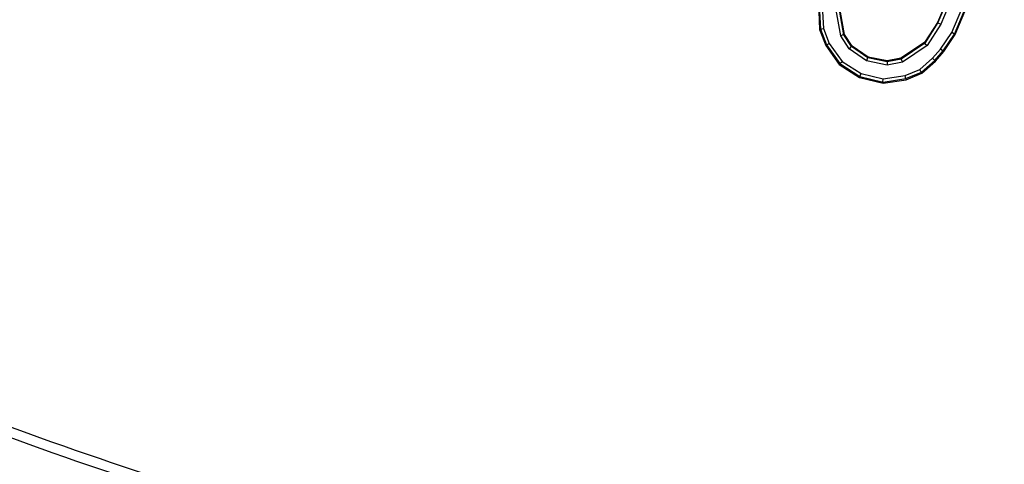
# Model space of a CAD drawing. Header units: inches. Extents: x 0 to 34, y 0 to 22.
# Tile 7 of 164: x 4.33 to 4.723, y 3.524 to 3.701. Entities that reach past the tile are written whole.
import ezdxf

# ---------------------------------------------------------------- set-up
doc = ezdxf.new("R2010")
doc.units = ezdxf.units.IN
doc.header["$LTSCALE"] = 1.87
doc.header["$MEASUREMENT"] = 0
doc.layers.get('0').update_dxf_attribs({"linetype": 'CONTINUOUS'})
doc.layers.add('3_ALL_AXES', color=7, linetype='CONTINUOUS')
doc.styles.get("Standard").update_dxf_attribs({"font": 'txt', "width": 0.8})
doc.dimstyles.new('DIMSTYLE_1', dxfattribs={"dimtxt": 0.14, "dimasz": 0.156, "dimexe": 0.125, "dimexo": 0.0625, "dimgap": 0.07, "dimtad": 0, "dimtih": 1, "dimtoh": 1, "dimlfac": 4, "dimzin": 4, "dimdsep": 46, "dimtxsty": 'Standard', "dimblk": '_FILLED', "dimblk1": '_FILLED', "dimblk2": '_FILLED', "dimcen": 0.09, "dimadec": 0, "dimazin": 0, "dimtp": 0.001, "dimtm": 0.001, "dimtfac": 1, "dimtofl": 0, "dimtmove": 0, "dimatfit": 3, "dimldrblk": '_FILLED', "dimfxl": 0, "dimtolj": 1, "dimtzin": 4, "dimarcsym": 0})

# ---------------------------------------------------------------- blocks, each defined once
blk = doc.blocks.new('_FILLED')
at = {"color": 0, "linetype": 'ByBlock'}
blk.add_solid([(0, 0), (-1, 0.2003), (-1, -0.2003)], dxfattribs=at)
blk = doc.blocks.new('*D5')
at = {"color": 2, "linetype": 'Continuous'}
for p, q in [((5.1046, 11.87635), (1.15321, 11.87635)), ((1.27821, 11.87635), (1.27821, 4.94919)), ((1.27821, 2.61173), (1.27821, 4.45919)), ((4.99911, 2.61173), (1.15321, 2.61173))]:
    blk.add_line(p, q, dxfattribs=at)
at = {"color": 2, "linetype": 'Continuous', "xscale": 0.156, "yscale": 0.156, "zscale": 0.156}
for p, rotation in [((1.27821, 11.87635), 90), ((1.27821, 2.61173), 270)]:
    blk.add_blockref('_FILLED', p, dxfattribs=dict(at, rotation=rotation))
at = {"color": 2, "linetype": 'Continuous', "insert": (1.16621, 4.87919), "char_height": 0.14, "width": 0.784, "attachment_point": 2, "line_spacing_factor": 0.9}
blk.add_mtext('37.06\\P[941,3]', dxfattribs=at)
blk = doc.blocks.new('*D6')
at = {"color": 2, "linetype": 'Continuous'}
for p, q in [((3.03824, 5.00847), (3.03824, 2.00514)), ((5.10074, 3.10999), (5.10074, 2.00514)), ((3.03824, 2.13014), (3.60749, 2.13014)), ((5.10074, 2.13014), (4.53149, 2.13014))]:
    blk.add_line(p, q, dxfattribs=at)
at = {"color": 2, "linetype": 'Continuous', "xscale": 0.156, "yscale": 0.156, "zscale": 0.156, "rotation": 180}
blk.add_blockref('_FILLED', (3.03824, 2.13014), dxfattribs=at)
at = {"color": 2, "linetype": 'Continuous', "xscale": 0.156, "yscale": 0.156, "zscale": 0.156}
blk.add_blockref('_FILLED', (5.10074, 2.13014), dxfattribs=at)
at = {"color": 2, "linetype": 'Continuous', "insert": (3.90149, 2.20014), "char_height": 0.14, "width": 0.784, "attachment_point": 2, "line_spacing_factor": 0.9}
blk.add_mtext('8.25\\P[209,6]', dxfattribs=at)

msp = doc.modelspace()

# ---------------------------------------------------------------- linework, layer by layer
at = {"color": 7, "linetype": 'Continuous'}
for p, q in [((4.70071, 3.71064), (4.69632, 3.70042)), ((4.70091, 3.71057), (4.69655, 3.7003)), ((4.7021, 3.71018), (4.69766, 3.69972)), ((4.70209, 3.69634), (4.70761, 3.70934)), ((4.70319, 3.69574), (4.70881, 3.70896)), ((4.70344, 3.6956), (4.70901, 3.7089)), ((4.64895, 3.70477), (4.6493, 3.69759)), ((4.64922, 3.70476), (4.64961, 3.69766)), ((4.65048, 3.70474), (4.65084, 3.69793)), ((4.65776, 3.69502), (4.65566, 3.70677)), ((4.65894, 3.69549), (4.65693, 3.70673)), ((4.65924, 3.69561), (4.65719, 3.70672)), ((4.69632, 3.70042), (4.69116, 3.69232)), ((4.69655, 3.7003), (4.69138, 3.69211)), ((4.69766, 3.69972), (4.69229, 3.69122)), ((4.69655, 3.7003), (4.69632, 3.70042)), ((4.69654, 3.70027), (4.69766, 3.69972)), ((4.64961, 3.69766), (4.6493, 3.69759)), ((4.6493, 3.69759), (4.65174, 3.69124)), ((4.6496, 3.69772), (4.65084, 3.69793)), ((4.64961, 3.69766), (4.65206, 3.69141)), ((4.65084, 3.69793), (4.65316, 3.69201)), ((4.69764, 3.68976), (4.70209, 3.69634)), ((4.69863, 3.689), (4.70319, 3.69574)), ((4.70317, 3.6957), (4.70209, 3.69634)), ((4.70319, 3.69574), (4.70344, 3.6956)), ((4.65204, 3.69146), (4.65316, 3.69201)), ((4.65316, 3.69201), (4.65826, 3.68486)), ((4.6589, 3.69556), (4.65776, 3.69502)), ((4.66109, 3.68985), (4.65776, 3.69502)), ((4.65894, 3.69549), (4.65924, 3.69561)), ((4.662, 3.69073), (4.65894, 3.69549)), ((4.66225, 3.69098), (4.65924, 3.69561)), ((4.69116, 3.69232), (4.68176, 3.68608)), ((4.69138, 3.69211), (4.6819, 3.68574)), ((4.69138, 3.69211), (4.69116, 3.69232)), ((4.69133, 3.69203), (4.69229, 3.69122)), ((4.69889, 3.6888), (4.70344, 3.6956)), ((4.65206, 3.69141), (4.65174, 3.69124)), ((4.65174, 3.69124), (4.6571, 3.68364)), ((4.65206, 3.69141), (4.65738, 3.68394)), ((4.66193, 3.69078), (4.66109, 3.68985)), ((4.66806, 3.68505), (4.66109, 3.68985)), ((4.662, 3.69073), (4.66225, 3.69098)), ((4.66855, 3.68622), (4.662, 3.69073)), ((4.6687, 3.68656), (4.66225, 3.69098)), ((4.69229, 3.69122), (4.68239, 3.68457)), ((4.69444, 3.68608), (4.69764, 3.68976)), ((4.69532, 3.6852), (4.69863, 3.689)), ((4.69557, 3.68495), (4.69889, 3.6888)), ((4.69862, 3.68898), (4.69764, 3.68976)), ((4.69863, 3.689), (4.69889, 3.6888)), ((4.65738, 3.68394), (4.6571, 3.68364)), ((4.65734, 3.684), (4.65826, 3.68486)), ((4.65738, 3.68394), (4.6654, 3.6788)), ((4.65826, 3.68486), (4.6659, 3.67996)), ((4.66847, 3.68624), (4.66806, 3.68505)), ((4.67635, 3.68337), (4.66806, 3.68505)), ((4.66855, 3.68622), (4.6687, 3.68656)), ((4.67635, 3.68464), (4.66855, 3.68622)), ((4.67635, 3.68502), (4.6687, 3.68656)), ((4.67627, 3.68462), (4.67635, 3.68337)), ((4.68176, 3.68608), (4.67635, 3.68502)), ((4.6819, 3.68574), (4.67635, 3.68464)), ((4.67635, 3.68464), (4.67635, 3.68502)), ((4.68239, 3.68457), (4.67635, 3.68337)), ((4.6819, 3.68574), (4.68176, 3.68608)), ((4.68183, 3.6857), (4.68239, 3.68457)), ((4.68928, 3.68161), (4.69444, 3.68608)), ((4.68994, 3.68054), (4.69532, 3.6852)), ((4.69015, 3.6802), (4.69557, 3.68495)), ((4.6953, 3.68518), (4.69444, 3.68608)), ((4.69532, 3.6852), (4.69557, 3.68495)), ((4.6571, 3.68364), (4.66523, 3.67839)), ((4.68341, 3.67917), (4.68928, 3.68161)), ((4.68375, 3.67796), (4.68994, 3.68054)), ((4.68386, 3.67755), (4.69015, 3.6802)), ((4.68988, 3.68051), (4.68928, 3.68161)), ((4.68994, 3.68054), (4.69015, 3.6802)), ((4.6654, 3.6788), (4.66523, 3.67839)), ((4.66523, 3.67839), (4.67465, 3.67615)), ((4.66534, 3.67884), (4.6659, 3.67996)), ((4.6654, 3.6788), (4.67467, 3.6766)), ((4.6659, 3.67996), (4.67473, 3.67787)), ((4.67459, 3.67662), (4.67473, 3.67787)), ((4.67465, 3.67615), (4.68386, 3.67755)), ((4.67467, 3.6766), (4.67465, 3.67615)), ((4.67467, 3.6766), (4.68375, 3.67796)), ((4.67473, 3.67787), (4.68341, 3.67917)), ((4.6837, 3.67795), (4.68341, 3.67917)), ((4.68375, 3.67796), (4.68386, 3.67755))]:
    msp.add_line(p, q, dxfattribs=at)
msp.add_arc((5.10074, 3.98748), 1.20375, 191.86698, 260.94544, dxfattribs=at)
for points, knots in [([(6.18619, 3.91013), (6.14933, 3.87509), (6.07236, 3.80833), (5.94841, 3.71881), (5.81689, 3.64021), (5.67876, 3.57276), (5.53488, 3.51695), (5.38611, 3.47342), (5.23334, 3.44283), (5.07752, 3.42587), (4.91974, 3.42309), (4.70801, 3.43787), (4.44496, 3.49066), (4.14331, 3.60634), (3.9574, 3.71705), (3.87021, 3.78022)], [0, 0, 0, 0, 0.060693, 0.121402, 0.182246, 0.243312, 0.304627, 0.366201, 0.428072, 0.490313, 0.553002, 0.616129, 0.743348, 0.871508, 1, 1, 1, 1]), ([(6.18618, 3.90564), (6.14929, 3.87063), (6.07228, 3.80394), (5.9483, 3.71452), (5.81679, 3.636), (5.67871, 3.56863), (5.53489, 3.51287), (5.3862, 3.46939), (5.23352, 3.43881), (5.07779, 3.42185), (4.92009, 3.41903), (4.70844, 3.43375), (4.44545, 3.4864), (4.14381, 3.60176), (3.95781, 3.71217), (3.87054, 3.77517)], [0, 0, 0, 0, 0.060714, 0.121433, 0.182279, 0.24334, 0.304646, 0.366209, 0.428068, 0.490298, 0.552981, 0.616106, 0.743329, 0.871502, 1, 1, 1, 1])]:
    msp.add_open_spline(points, degree=3, knots=knots, dxfattribs=at)
at = {"layer": '3_ALL_AXES', "color": 7, "linetype": 'Continuous'}
msp.add_arc((5.10074, 3.98748), 1.375, 190.38711, 268.17262, dxfattribs=at)

# ---------------------------------------------------------------- dimensions: what is measured, and where the dimension line sits
at = {"color": 2, "linetype": 'Continuous'}
for base, p1, p2, angle, picture, middle in [((1.27821, 2.61173), (5.1671, 11.87635), (5.06161, 2.61173), 270, '*D5', (1.27821, 4.70419)), ((3.03824, 2.13014), (5.10074, 3.17249), (3.03824, 5.07097), 180, '*D6', (4.06949, 2.02514))]:
    dim = msp.add_linear_dim(base=base, p1=p1, p2=p2, angle=angle, dimstyle='DIMSTYLE_1', dxfattribs=at)
    dim.commit()
    dim.dimension.update_dxf_attribs({"geometry": picture, "text_midpoint": middle, "dimtype": 160})

doc.saveas('drawing.dxf')
